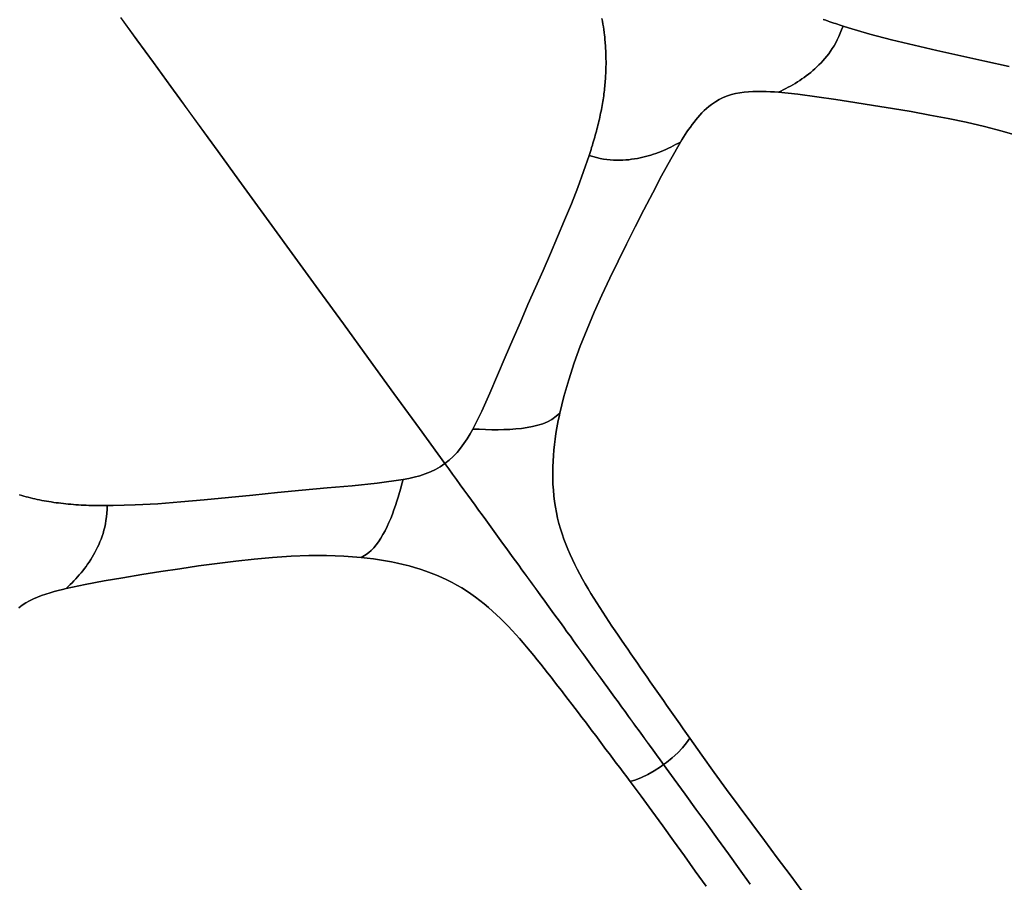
# Model space of a CAD drawing. Header units: centimetres. Extents: x -49.6 to 49.6, y -49.6 to 49.6.
# Tile 28 of 61: x -23.5 to -11.7, y 20.3 to 30.6. Entities that reach past the tile are written whole.
import ezdxf

# ---------------------------------------------------------------- set-up
doc = ezdxf.new("R2010")
doc.units = ezdxf.units.CM
doc.layers.get('0').update_dxf_attribs({"true_color": 0x5890e1})

msp = doc.modelspace()

# ---------------------------------------------------------------- linework, layer by layer
at = {"color": 16, "true_color": 0x870606}
for points in [[(-23.451, 24.935, 0), (-23.426, 24.928, 0), (-23.4, 24.921, 0), (-23.374, 24.914, 0), (-23.348, 24.907, 0), (-23.322, 24.9, 0), (-23.295, 24.894, 0), (-23.268, 24.888, 0), (-23.241, 24.882, 0), (-23.213, 24.876, 0), (-23.186, 24.87, 0), (-23.158, 24.865, 0), (-23.13, 24.86, 0), (-23.102, 24.855, 0), (-23.074, 24.851, 0), (-23.045, 24.846, 0), (-23.017, 24.842, 0), (-22.988, 24.839, 0), (-22.959, 24.835, 0), (-22.93, 24.832, 0), (-22.9, 24.828, 0), (-22.871, 24.825, 0), (-22.841, 24.823, 0), (-22.811, 24.82, 0), (-22.78, 24.818, 0), (-22.75, 24.816, 0), (-22.719, 24.814, 0), (-22.688, 24.813, 0), (-22.657, 24.811, 0), (-22.626, 24.81, 0), (-22.595, 24.809, 0), (-22.548, 24.808, 0), (-22.502, 24.807, 0), (-22.455, 24.807, 0), (-22.408, 24.807, 0), (-22.339, 24.808, 0), (-22.076, 24.815, 0), (-21.807, 24.83, 0), (-21.532, 24.851, 0), (-21.255, 24.875, 0), (-20.965, 24.903, 0), (-20.673, 24.933, 0), (-20.38, 24.962, 0), (-20.085, 24.991, 0), (-19.79, 25.018, 0), (-19.492, 25.044, 0), (-19.192, 25.074, 0), (-18.883, 25.117, 0), (-18.818, 25.13, 0), (-18.752, 25.146, 0), (-18.685, 25.164, 0), (-18.62, 25.186, 0), (-18.559, 25.21, 0), (-18.5, 25.238, 0), (-18.443, 25.271, 0), (-18.387, 25.308, 0), (-18.691, 25.726, 0), (-18.994, 26.142, 0), (-19.297, 26.56, 0), (-19.596, 26.972, 0), (-19.888, 27.374, 0), (-20.173, 27.765, 0), (-20.447, 28.143, 0), (-20.712, 28.507, 0), (-20.839, 28.683, 0), (-20.965, 28.855, 0), (-21.086, 29.023, 0), (-21.205, 29.186, 0), (-21.433, 29.5, 0), (-21.543, 29.651, 0), (-21.65, 29.798, 0), (-21.856, 30.083, 0), (-22.055, 30.356, 0), (-22.247, 30.621, 0)], [(-22.248, 30.621, 0), (-22.055, 30.356, 0), (-21.857, 30.083, 0), (-21.65, 29.798, 0), (-21.543, 29.651, 0), (-21.434, 29.5, 0), (-21.205, 29.186, 0), (-21.087, 29.023, 0), (-20.965, 28.855, 0), (-20.84, 28.683, 0), (-20.712, 28.507, 0), (-20.447, 28.143, 0), (-20.173, 27.765, 0), (-19.889, 27.374, 0), (-19.596, 26.972, 0), (-19.297, 26.56, 0), (-18.994, 26.142, 0), (-18.691, 25.726, 0), (-18.388, 25.308, 0), (-18.335, 25.349, 0), (-18.287, 25.394, 0), (-18.242, 25.441, 0), (-18.201, 25.491, 0), (-18.16, 25.546, 0), (-18.122, 25.603, 0), (-18.087, 25.661, 0), (-18.054, 25.719, 0), (-17.948, 25.932, 0), (-17.853, 26.145, 0), (-17.761, 26.36, 0), (-17.67, 26.574, 0), (-17.579, 26.785, 0), (-17.488, 26.994, 0), (-17.398, 27.201, 0), (-17.307, 27.406, 0), (-17.218, 27.609, 0), (-17.13, 27.811, 0), (-17.044, 28.01, 0), (-16.961, 28.208, 0), (-16.881, 28.403, 0), (-16.805, 28.597, 0), (-16.735, 28.787, 0), (-16.67, 28.976, 0), (-16.662, 29, 0), (-16.654, 29.024, 0), (-16.646, 29.049, 0), (-16.639, 29.073, 0), (-16.631, 29.098, 0), (-16.624, 29.122, 0), (-16.617, 29.146, 0), (-16.609, 29.17, 0), (-16.603, 29.194, 0), (-16.596, 29.219, 0), (-16.589, 29.243, 0), (-16.583, 29.267, 0), (-16.576, 29.291, 0), (-16.57, 29.315, 0), (-16.564, 29.339, 0), (-16.558, 29.362, 0), (-16.553, 29.386, 0), (-16.547, 29.41, 0), (-16.542, 29.433, 0), (-16.537, 29.456, 0), (-16.532, 29.48, 0), (-16.527, 29.503, 0), (-16.523, 29.526, 0), (-16.518, 29.549, 0), (-16.514, 29.572, 0), (-16.51, 29.595, 0), (-16.506, 29.618, 0), (-16.503, 29.641, 0), (-16.499, 29.664, 0), (-16.496, 29.687, 0), (-16.493, 29.71, 0), (-16.49, 29.732, 0), (-16.488, 29.755, 0), (-16.485, 29.777, 0), (-16.483, 29.799, 0), (-16.481, 29.821, 0), (-16.479, 29.843, 0), (-16.477, 29.865, 0), (-16.475, 29.887, 0), (-16.474, 29.909, 0), (-16.473, 29.931, 0), (-16.471, 29.952, 0), (-16.47, 29.974, 0), (-16.47, 29.996, 0), (-16.469, 30.017, 0), (-16.469, 30.038, 0), (-16.468, 30.06, 0), (-16.468, 30.081, 0), (-16.468, 30.102, 0), (-16.469, 30.123, 0), (-16.469, 30.144, 0), (-16.469, 30.165, 0), (-16.47, 30.186, 0), (-16.471, 30.206, 0), (-16.472, 30.227, 0), (-16.473, 30.248, 0), (-16.474, 30.268, 0), (-16.476, 30.289, 0), (-16.477, 30.309, 0), (-16.479, 30.329, 0), (-16.481, 30.35, 0), (-16.482, 30.37, 0), (-16.484, 30.39, 0), (-16.487, 30.41, 0), (-16.491, 30.443, 0), (-16.495, 30.476, 0), (-16.5, 30.509, 0), (-16.505, 30.542, 0), (-16.51, 30.575, 0), (-16.516, 30.607, 0)], [(-16.516, 30.607, 0), (-16.51, 30.575, 0), (-16.505, 30.542, 0), (-16.5, 30.509, 0), (-16.495, 30.476, 0), (-16.491, 30.443, 0), (-16.487, 30.41, 0), (-16.484, 30.39, 0), (-16.482, 30.37, 0), (-16.481, 30.35, 0), (-16.479, 30.329, 0), (-16.477, 30.309, 0), (-16.476, 30.289, 0), (-16.474, 30.268, 0), (-16.473, 30.248, 0), (-16.472, 30.227, 0), (-16.471, 30.206, 0), (-16.47, 30.186, 0), (-16.469, 30.165, 0), (-16.469, 30.144, 0), (-16.469, 30.123, 0), (-16.468, 30.102, 0), (-16.468, 30.081, 0), (-16.468, 30.06, 0), (-16.469, 30.038, 0), (-16.469, 30.017, 0), (-16.47, 29.996, 0), (-16.47, 29.974, 0), (-16.471, 29.952, 0), (-16.473, 29.931, 0), (-16.474, 29.909, 0), (-16.475, 29.887, 0), (-16.477, 29.865, 0), (-16.479, 29.843, 0), (-16.481, 29.821, 0), (-16.483, 29.799, 0), (-16.485, 29.777, 0), (-16.488, 29.755, 0), (-16.49, 29.732, 0), (-16.493, 29.71, 0), (-16.496, 29.687, 0), (-16.499, 29.664, 0), (-16.503, 29.641, 0), (-16.506, 29.618, 0), (-16.51, 29.595, 0), (-16.514, 29.572, 0), (-16.518, 29.549, 0), (-16.523, 29.526, 0), (-16.527, 29.503, 0), (-16.532, 29.48, 0), (-16.537, 29.456, 0), (-16.542, 29.433, 0), (-16.547, 29.41, 0), (-16.553, 29.386, 0), (-16.558, 29.362, 0), (-16.564, 29.339, 0), (-16.57, 29.315, 0), (-16.576, 29.291, 0), (-16.583, 29.267, 0), (-16.589, 29.243, 0), (-16.596, 29.219, 0), (-16.603, 29.194, 0), (-16.609, 29.17, 0), (-16.617, 29.146, 0), (-16.624, 29.122, 0), (-16.631, 29.098, 0), (-16.639, 29.073, 0), (-16.646, 29.049, 0), (-16.654, 29.024, 0), (-16.662, 29, 0), (-16.67, 28.976, 0), (-16.626, 28.964, 0), (-16.582, 28.953, 0), (-16.539, 28.943, 0), (-16.498, 28.935, 0), (-16.457, 28.929, 0), (-16.417, 28.925, 0), (-16.379, 28.922, 0), (-16.341, 28.921, 0), (-16.304, 28.921, 0), (-16.268, 28.922, 0), (-16.232, 28.924, 0), (-16.197, 28.927, 0), (-16.163, 28.932, 0), (-16.129, 28.936, 0), (-16.095, 28.942, 0), (-16.062, 28.949, 0), (-16.03, 28.956, 0), (-15.998, 28.964, 0), (-15.966, 28.972, 0), (-15.935, 28.982, 0), (-15.904, 28.991, 0), (-15.873, 29.002, 0), (-15.843, 29.013, 0), (-15.813, 29.025, 0), (-15.783, 29.037, 0), (-15.754, 29.05, 0), (-15.725, 29.063, 0), (-15.697, 29.077, 0), (-15.668, 29.091, 0), (-15.64, 29.106, 0), (-15.611, 29.12, 0), (-15.583, 29.134, 0), (-15.564, 29.165, 0), (-15.545, 29.195, 0), (-15.525, 29.226, 0), (-15.505, 29.257, 0), (-15.485, 29.287, 0), (-15.464, 29.316, 0), (-15.443, 29.346, 0), (-15.42, 29.375, 0), (-15.398, 29.403, 0), (-15.375, 29.431, 0), (-15.351, 29.458, 0), (-15.326, 29.485, 0), (-15.3, 29.511, 0), (-15.272, 29.537, 0), (-15.243, 29.562, 0), (-15.212, 29.586, 0), (-15.166, 29.617, 0), (-15.119, 29.644, 0), (-15.072, 29.667, 0), (-15.023, 29.687, 0), (-14.974, 29.702, 0), (-14.925, 29.715, 0), (-14.875, 29.725, 0), (-14.823, 29.732, 0), (-14.772, 29.737, 0), (-14.719, 29.74, 0), (-14.667, 29.741, 0), (-14.614, 29.741, 0), (-14.562, 29.74, 0), (-14.511, 29.737, 0), (-14.461, 29.734, 0), (-14.413, 29.73, 0), (-14.385, 29.745, 0), (-14.357, 29.76, 0), (-14.328, 29.774, 0), (-14.3, 29.789, 0), (-14.272, 29.804, 0), (-14.244, 29.82, 0), (-14.216, 29.836, 0), (-14.189, 29.853, 0), (-14.162, 29.87, 0), (-14.135, 29.888, 0), (-14.109, 29.906, 0), (-14.083, 29.926, 0), (-14.057, 29.946, 0), (-14.031, 29.966, 0), (-14.006, 29.988, 0), (-13.981, 30.01, 0), (-13.956, 30.033, 0), (-13.932, 30.056, 0), (-13.908, 30.081, 0), (-13.885, 30.106, 0), (-13.861, 30.133, 0), (-13.839, 30.16, 0), (-13.816, 30.189, 0), (-13.795, 30.219, 0), (-13.774, 30.25, 0), (-13.753, 30.283, 0), (-13.733, 30.318, 0), (-13.714, 30.354, 0), (-13.696, 30.393, 0), (-13.679, 30.433, 0), (-13.662, 30.475, 0), (-13.646, 30.517, 0), (-13.668, 30.524, 0), (-13.69, 30.532, 0), (-13.713, 30.539, 0), (-13.735, 30.547, 0), (-13.757, 30.554, 0), (-13.779, 30.562, 0), (-13.801, 30.569, 0), (-13.823, 30.577, 0), (-13.852, 30.588, 0), (-13.881, 30.598, 0)], [(-11.669, 30.038, 0), (-11.957, 30.101, 0), (-12.244, 30.163, 0), (-12.528, 30.226, 0), (-12.799, 30.289, 0), (-13.067, 30.354, 0), (-13.327, 30.422, 0), (-13.58, 30.496, 0), (-13.646, 30.517, 0), (-13.662, 30.475, 0), (-13.679, 30.433, 0), (-13.696, 30.393, 0), (-13.714, 30.354, 0), (-13.733, 30.318, 0), (-13.753, 30.283, 0), (-13.774, 30.25, 0), (-13.795, 30.219, 0), (-13.816, 30.189, 0), (-13.839, 30.16, 0), (-13.861, 30.133, 0), (-13.885, 30.106, 0), (-13.908, 30.081, 0), (-13.932, 30.056, 0), (-13.956, 30.033, 0), (-13.981, 30.01, 0), (-14.006, 29.988, 0), (-14.031, 29.966, 0), (-14.057, 29.946, 0), (-14.083, 29.926, 0), (-14.109, 29.906, 0), (-14.135, 29.888, 0), (-14.162, 29.87, 0), (-14.189, 29.853, 0), (-14.216, 29.836, 0), (-14.244, 29.82, 0), (-14.272, 29.804, 0), (-14.3, 29.789, 0), (-14.328, 29.774, 0), (-14.357, 29.76, 0), (-14.385, 29.745, 0), (-14.413, 29.73, 0), (-14.185, 29.706, 0), (-13.959, 29.676, 0), (-13.733, 29.643, 0), (-13.506, 29.608, 0), (-13.282, 29.573, 0), (-13.057, 29.537, 0), (-12.834, 29.499, 0), (-12.611, 29.459, 0), (-12.394, 29.417, 0), (-12.178, 29.372, 0), (-11.963, 29.322, 0), (-11.75, 29.268, 0), (-11.546, 29.209, 0)], [(-13.881, 30.598, 0), (-13.852, 30.588, 0), (-13.823, 30.577, 0), (-13.801, 30.569, 0), (-13.779, 30.562, 0), (-13.757, 30.554, 0), (-13.735, 30.547, 0), (-13.713, 30.539, 0), (-13.69, 30.532, 0), (-13.668, 30.524, 0), (-13.646, 30.517, 0), (-13.58, 30.496, 0), (-13.327, 30.422, 0), (-13.067, 30.354, 0), (-12.799, 30.289, 0), (-12.528, 30.226, 0), (-12.244, 30.163, 0), (-11.957, 30.101, 0), (-11.669, 30.038, 0)], [(-11.546, 29.209, 0), (-11.75, 29.268, 0), (-11.963, 29.322, 0), (-12.178, 29.372, 0), (-12.394, 29.417, 0), (-12.611, 29.459, 0), (-12.834, 29.499, 0), (-13.057, 29.537, 0), (-13.282, 29.573, 0), (-13.506, 29.608, 0), (-13.733, 29.643, 0), (-13.959, 29.676, 0), (-14.185, 29.706, 0), (-14.413, 29.73, 0), (-14.461, 29.734, 0), (-14.511, 29.737, 0), (-14.562, 29.74, 0), (-14.614, 29.741, 0), (-14.667, 29.741, 0), (-14.719, 29.74, 0), (-14.772, 29.737, 0), (-14.823, 29.732, 0), (-14.875, 29.725, 0), (-14.925, 29.715, 0), (-14.974, 29.702, 0), (-15.023, 29.687, 0), (-15.072, 29.667, 0), (-15.119, 29.644, 0), (-15.166, 29.617, 0), (-15.212, 29.586, 0), (-15.243, 29.562, 0), (-15.272, 29.537, 0), (-15.3, 29.511, 0), (-15.326, 29.485, 0), (-15.351, 29.458, 0), (-15.375, 29.431, 0), (-15.398, 29.403, 0), (-15.42, 29.375, 0), (-15.443, 29.346, 0), (-15.464, 29.316, 0), (-15.485, 29.287, 0), (-15.505, 29.257, 0), (-15.525, 29.226, 0), (-15.545, 29.195, 0), (-15.564, 29.165, 0), (-15.583, 29.134, 0), (-15.698, 28.935, 0), (-15.806, 28.734, 0), (-15.912, 28.532, 0), (-16.017, 28.329, 0), (-16.12, 28.126, 0), (-16.223, 27.923, 0), (-16.324, 27.72, 0), (-16.422, 27.517, 0), (-16.517, 27.315, 0), (-16.608, 27.112, 0), (-16.693, 26.91, 0), (-16.774, 26.708, 0), (-16.847, 26.508, 0), (-16.912, 26.307, 0), (-16.97, 26.108, 0), (-17.018, 25.91, 0), (-17.027, 25.865, 0), (-17.036, 25.821, 0), (-17.045, 25.777, 0), (-17.053, 25.733, 0), (-17.064, 25.666, 0), (-17.073, 25.6, 0), (-17.082, 25.534, 0), (-17.089, 25.469, 0), (-17.094, 25.403, 0), (-17.098, 25.338, 0), (-17.101, 25.268, 0), (-17.103, 25.199, 0), (-17.102, 25.13, 0), (-17.1, 25.061, 0), (-17.095, 24.993, 0), (-17.089, 24.925, 0), (-17.081, 24.858, 0), (-17.07, 24.79, 0), (-17.058, 24.725, 0), (-17.044, 24.66, 0), (-17.028, 24.596, 0), (-17.01, 24.533, 0), (-16.99, 24.471, 0), (-16.969, 24.409, 0), (-16.946, 24.348, 0), (-16.922, 24.287, 0), (-16.896, 24.227, 0), (-16.869, 24.167, 0), (-16.84, 24.108, 0), (-16.811, 24.049, 0), (-16.78, 23.991, 0), (-16.749, 23.933, 0), (-16.716, 23.876, 0), (-16.682, 23.818, 0), (-16.649, 23.762, 0), (-16.614, 23.706, 0), (-16.579, 23.65, 0), (-16.543, 23.595, 0), (-16.507, 23.539, 0), (-16.471, 23.484, 0), (-16.434, 23.428, 0), (-16.397, 23.373, 0), (-16.36, 23.318, 0), (-16.323, 23.263, 0), (-16.285, 23.207, 0), (-16.247, 23.152, 0), (-16.209, 23.097, 0), (-16.172, 23.042, 0), (-16.133, 22.986, 0), (-16.095, 22.93, 0), (-16.057, 22.875, 0), (-16.018, 22.82, 0), (-15.98, 22.764, 0), (-15.941, 22.709, 0), (-15.902, 22.653, 0), (-15.863, 22.598, 0), (-15.824, 22.542, 0), (-15.785, 22.486, 0), (-15.746, 22.43, 0), (-15.707, 22.374, 0), (-15.668, 22.319, 0), (-15.628, 22.263, 0), (-15.589, 22.207, 0), (-15.549, 22.151, 0), (-15.51, 22.094, 0), (-15.47, 22.038, 0), (-15.326, 21.835, 0), (-15.18, 21.631, 0), (-15.032, 21.428, 0), (-14.883, 21.225, 0), (-14.733, 21.022, 0), (-14.582, 20.818, 0), (-14.43, 20.614, 0), (-14.277, 20.41, 0), (-14.123, 20.206, 0)], [(-23.462, 23.591, 0), (-23.42, 23.621, 0), (-23.377, 23.649, 0), (-23.332, 23.674, 0), (-23.285, 23.696, 0), (-23.238, 23.717, 0), (-23.189, 23.736, 0), (-23.139, 23.754, 0), (-23.089, 23.77, 0), (-23.039, 23.785, 0), (-22.99, 23.798, 0), (-22.941, 23.81, 0), (-22.895, 23.822, 0), (-22.872, 23.844, 0), (-22.85, 23.867, 0), (-22.827, 23.889, 0), (-22.805, 23.912, 0), (-22.783, 23.935, 0), (-22.761, 23.959, 0), (-22.74, 23.983, 0), (-22.719, 24.007, 0), (-22.699, 24.032, 0), (-22.679, 24.057, 0), (-22.66, 24.083, 0), (-22.641, 24.109, 0), (-22.622, 24.136, 0), (-22.604, 24.164, 0), (-22.587, 24.192, 0), (-22.57, 24.221, 0), (-22.554, 24.25, 0), (-22.538, 24.28, 0), (-22.523, 24.311, 0), (-22.508, 24.342, 0), (-22.494, 24.375, 0), (-22.481, 24.408, 0), (-22.469, 24.442, 0), (-22.458, 24.477, 0), (-22.447, 24.514, 0), (-22.438, 24.551, 0), (-22.43, 24.59, 0), (-22.423, 24.631, 0), (-22.417, 24.673, 0), (-22.413, 24.717, 0), (-22.41, 24.762, 0), (-22.408, 24.807, 0), (-22.455, 24.807, 0), (-22.502, 24.807, 0), (-22.548, 24.808, 0), (-22.595, 24.809, 0), (-22.626, 24.81, 0), (-22.657, 24.811, 0), (-22.688, 24.813, 0), (-22.719, 24.814, 0), (-22.75, 24.816, 0), (-22.78, 24.818, 0), (-22.811, 24.82, 0), (-22.841, 24.823, 0), (-22.871, 24.825, 0), (-22.9, 24.828, 0), (-22.93, 24.832, 0), (-22.959, 24.835, 0), (-22.988, 24.839, 0), (-23.017, 24.842, 0), (-23.045, 24.846, 0), (-23.074, 24.851, 0), (-23.102, 24.855, 0), (-23.13, 24.86, 0), (-23.158, 24.865, 0), (-23.186, 24.87, 0), (-23.213, 24.876, 0), (-23.241, 24.882, 0), (-23.268, 24.888, 0), (-23.295, 24.894, 0), (-23.322, 24.9, 0), (-23.348, 24.907, 0), (-23.374, 24.914, 0), (-23.4, 24.921, 0), (-23.426, 24.928, 0), (-23.451, 24.935, 0)], [(-15.276, 20.275, 0), (-15.405, 20.455, 0), (-15.534, 20.636, 0), (-15.663, 20.815, 0), (-15.792, 20.994, 0), (-15.921, 21.171, 0), (-16.051, 21.347, 0), (-16.181, 21.522, 0), (-16.222, 21.577, 0), (-16.263, 21.632, 0), (-16.304, 21.687, 0), (-16.346, 21.742, 0), (-16.387, 21.796, 0), (-16.428, 21.851, 0), (-16.469, 21.905, 0), (-16.509, 21.96, 0), (-16.55, 22.014, 0), (-16.591, 22.069, 0), (-16.632, 22.123, 0), (-16.673, 22.177, 0), (-16.714, 22.231, 0), (-16.755, 22.284, 0), (-16.795, 22.338, 0), (-16.836, 22.391, 0), (-16.877, 22.445, 0), (-16.918, 22.498, 0), (-16.959, 22.551, 0), (-17, 22.604, 0), (-17.041, 22.657, 0), (-17.081, 22.71, 0), (-17.122, 22.763, 0), (-17.163, 22.815, 0), (-17.205, 22.868, 0), (-17.246, 22.92, 0), (-17.287, 22.972, 0), (-17.329, 23.023, 0), (-17.371, 23.074, 0), (-17.413, 23.125, 0), (-17.456, 23.175, 0), (-17.499, 23.224, 0), (-17.542, 23.274, 0), (-17.587, 23.322, 0), (-17.632, 23.37, 0), (-17.677, 23.416, 0), (-17.724, 23.463, 0), (-17.771, 23.508, 0), (-17.819, 23.552, 0), (-17.868, 23.595, 0), (-17.919, 23.638, 0), (-17.97, 23.679, 0), (-18.023, 23.718, 0), (-18.076, 23.756, 0), (-18.131, 23.793, 0), (-18.187, 23.828, 0), (-18.244, 23.862, 0), (-18.302, 23.893, 0), (-18.362, 23.924, 0), (-18.424, 23.952, 0), (-18.486, 23.979, 0), (-18.549, 24.005, 0), (-18.614, 24.028, 0), (-18.68, 24.05, 0), (-18.747, 24.071, 0), (-18.814, 24.09, 0), (-18.883, 24.107, 0), (-18.953, 24.123, 0), (-19.023, 24.138, 0), (-19.094, 24.151, 0), (-19.166, 24.163, 0), (-19.238, 24.173, 0), (-19.311, 24.182, 0), (-19.384, 24.19, 0), (-19.589, 24.206, 0), (-19.795, 24.213, 0), (-20.007, 24.212, 0), (-20.219, 24.204, 0), (-20.439, 24.191, 0), (-20.658, 24.171, 0), (-20.878, 24.147, 0), (-21.097, 24.12, 0), (-21.321, 24.089, 0), (-21.545, 24.056, 0), (-21.77, 24.021, 0), (-21.995, 23.986, 0), (-22.221, 23.949, 0), (-22.446, 23.91, 0), (-22.67, 23.869, 0), (-22.895, 23.822, 0), (-22.941, 23.81, 0), (-22.99, 23.798, 0), (-23.039, 23.785, 0), (-23.089, 23.77, 0), (-23.139, 23.754, 0), (-23.189, 23.736, 0), (-23.238, 23.717, 0), (-23.285, 23.696, 0), (-23.332, 23.674, 0), (-23.377, 23.649, 0), (-23.42, 23.621, 0), (-23.462, 23.591, 0)], [(-14.123, 20.206, 0), (-14.277, 20.41, 0), (-14.43, 20.614, 0), (-14.582, 20.818, 0), (-14.733, 21.022, 0), (-14.883, 21.225, 0), (-15.032, 21.428, 0), (-15.18, 21.631, 0), (-15.326, 21.835, 0), (-15.47, 22.038, 0), (-15.51, 21.981, 0), (-15.558, 21.923, 0), (-15.614, 21.863, 0), (-15.679, 21.805, 0), (-15.748, 21.749, 0), (-15.783, 21.723, 0), (-15.656, 21.548, 0), (-15.527, 21.371, 0), (-15.399, 21.194, 0), (-15.269, 21.016, 0), (-15.14, 20.838, 0), (-15.011, 20.66, 0), (-14.881, 20.481, 0), (-14.75, 20.301, 0)], [(-14.75, 20.301, 0), (-14.881, 20.481, 0), (-15.011, 20.66, 0), (-15.14, 20.838, 0), (-15.269, 21.016, 0), (-15.398, 21.194, 0), (-15.527, 21.371, 0), (-15.656, 21.548, 0), (-15.783, 21.723, 0), (-15.82, 21.696, 0), (-15.895, 21.648, 0), (-15.97, 21.605, 0), (-16.044, 21.569, 0), (-16.114, 21.542, 0), (-16.181, 21.522, 0), (-16.051, 21.347, 0), (-15.921, 21.171, 0), (-15.792, 20.994, 0), (-15.663, 20.815, 0), (-15.534, 20.636, 0), (-15.405, 20.455, 0), (-15.276, 20.275, 0)]]:
    msp.add_polyline3d(points, dxfattribs=at)
for points in [[(-17.948, 25.932, 0), (-18.054, 25.719, 0), (-17.979, 25.717, 0), (-17.903, 25.713, 0), (-17.828, 25.711, 0), (-17.754, 25.711, 0), (-17.683, 25.712, 0), (-17.612, 25.715, 0), (-17.543, 25.72, 0), (-17.473, 25.727, 0), (-17.407, 25.737, 0), (-17.343, 25.749, 0), (-17.28, 25.764, 0), (-17.221, 25.783, 0), (-17.163, 25.806, 0), (-17.112, 25.834, 0), (-17.062, 25.871, 0), (-17.018, 25.91, 0), (-16.97, 26.108, 0), (-16.912, 26.307, 0), (-16.847, 26.508, 0), (-16.774, 26.708, 0), (-16.693, 26.91, 0), (-16.608, 27.112, 0), (-16.517, 27.315, 0), (-16.422, 27.517, 0), (-16.324, 27.72, 0), (-16.223, 27.923, 0), (-16.12, 28.126, 0), (-16.017, 28.329, 0), (-15.912, 28.532, 0), (-15.806, 28.734, 0), (-15.698, 28.935, 0), (-15.583, 29.134, 0), (-15.611, 29.12, 0), (-15.64, 29.106, 0), (-15.668, 29.091, 0), (-15.697, 29.077, 0), (-15.725, 29.063, 0), (-15.754, 29.05, 0), (-15.783, 29.037, 0), (-15.813, 29.025, 0), (-15.843, 29.013, 0), (-15.873, 29.002, 0), (-15.904, 28.991, 0), (-15.935, 28.982, 0), (-15.966, 28.972, 0), (-15.998, 28.964, 0), (-16.03, 28.956, 0), (-16.062, 28.949, 0), (-16.095, 28.942, 0), (-16.129, 28.936, 0), (-16.163, 28.932, 0), (-16.197, 28.927, 0), (-16.232, 28.924, 0), (-16.268, 28.922, 0), (-16.304, 28.921, 0), (-16.341, 28.921, 0), (-16.379, 28.922, 0), (-16.417, 28.925, 0), (-16.457, 28.929, 0), (-16.498, 28.935, 0), (-16.539, 28.943, 0), (-16.582, 28.953, 0), (-16.626, 28.964, 0), (-16.67, 28.976, 0), (-16.735, 28.787, 0), (-16.805, 28.597, 0), (-16.881, 28.403, 0), (-16.961, 28.208, 0), (-17.044, 28.01, 0), (-17.13, 27.811, 0), (-17.218, 27.609, 0), (-17.307, 27.406, 0), (-17.398, 27.201, 0), (-17.488, 26.994, 0), (-17.579, 26.785, 0), (-17.67, 26.574, 0), (-17.761, 26.36, 0), (-17.853, 26.145, 0)], [(-17.28, 25.764, 0), (-17.343, 25.749, 0), (-17.407, 25.737, 0), (-17.473, 25.727, 0), (-17.543, 25.72, 0), (-17.612, 25.715, 0), (-17.683, 25.712, 0), (-17.754, 25.711, 0), (-17.828, 25.711, 0), (-17.903, 25.713, 0), (-17.979, 25.717, 0), (-18.054, 25.719, 0), (-18.087, 25.661, 0), (-18.122, 25.603, 0), (-18.16, 25.546, 0), (-18.201, 25.491, 0), (-18.242, 25.441, 0), (-18.287, 25.394, 0), (-18.335, 25.349, 0), (-18.388, 25.308, 0), (-18.341, 25.244, 0), (-18.296, 25.181, 0), (-18.25, 25.118, 0), (-18.205, 25.056, 0), (-18.16, 24.995, 0), (-18.115, 24.933, 0), (-18.071, 24.873, 0), (-18.028, 24.813, 0), (-17.985, 24.754, 0), (-17.943, 24.696, 0), (-17.901, 24.639, 0), (-17.86, 24.582, 0), (-17.819, 24.526, 0), (-17.779, 24.47, 0), (-17.739, 24.416, 0), (-17.7, 24.361, 0), (-17.661, 24.308, 0), (-17.622, 24.255, 0), (-17.584, 24.202, 0), (-17.546, 24.149, 0), (-17.508, 24.097, 0), (-17.47, 24.044, 0), (-17.432, 23.992, 0), (-17.394, 23.94, 0), (-17.355, 23.887, 0), (-17.318, 23.835, 0), (-17.28, 23.784, 0), (-17.243, 23.732, 0), (-17.205, 23.681, 0), (-17.167, 23.628, 0), (-17.129, 23.575, 0), (-17.089, 23.52, 0), (-17.05, 23.467, 0), (-17.011, 23.414, 0), (-16.972, 23.36, 0), (-16.933, 23.306, 0), (-16.893, 23.251, 0), (-16.854, 23.197, 0), (-16.814, 23.142, 0), (-16.774, 23.086, 0), (-16.734, 23.031, 0), (-16.693, 22.976, 0), (-16.653, 22.92, 0), (-16.612, 22.864, 0), (-16.572, 22.808, 0), (-16.531, 22.752, 0), (-16.49, 22.696, 0), (-16.448, 22.639, 0), (-16.407, 22.582, 0), (-16.366, 22.526, 0), (-16.325, 22.469, 0), (-16.283, 22.412, 0), (-16.242, 22.354, 0), (-16.2, 22.297, 0), (-16.159, 22.24, 0), (-16.117, 22.182, 0), (-16.075, 22.125, 0), (-16.033, 22.068, 0), (-15.992, 22.01, 0), (-15.95, 21.953, 0), (-15.908, 21.895, 0), (-15.867, 21.838, 0), (-15.825, 21.781, 0), (-15.783, 21.723, 0), (-15.748, 21.749, 0), (-15.679, 21.805, 0), (-15.614, 21.863, 0), (-15.558, 21.923, 0), (-15.51, 21.981, 0), (-15.47, 22.038, 0), (-15.51, 22.094, 0), (-15.549, 22.151, 0), (-15.589, 22.207, 0), (-15.628, 22.263, 0), (-15.668, 22.319, 0), (-15.707, 22.374, 0), (-15.746, 22.43, 0), (-15.785, 22.486, 0), (-15.824, 22.542, 0), (-15.863, 22.598, 0), (-15.902, 22.653, 0), (-15.941, 22.709, 0), (-15.98, 22.764, 0), (-16.018, 22.82, 0), (-16.057, 22.875, 0), (-16.095, 22.93, 0), (-16.133, 22.986, 0), (-16.172, 23.042, 0), (-16.209, 23.097, 0), (-16.247, 23.152, 0), (-16.285, 23.207, 0), (-16.323, 23.263, 0), (-16.36, 23.318, 0), (-16.397, 23.373, 0), (-16.434, 23.428, 0), (-16.471, 23.484, 0), (-16.507, 23.539, 0), (-16.543, 23.595, 0), (-16.579, 23.65, 0), (-16.614, 23.706, 0), (-16.649, 23.762, 0), (-16.682, 23.818, 0), (-16.716, 23.876, 0), (-16.749, 23.933, 0), (-16.78, 23.991, 0), (-16.811, 24.049, 0), (-16.84, 24.108, 0), (-16.869, 24.167, 0), (-16.896, 24.227, 0), (-16.922, 24.287, 0), (-16.946, 24.348, 0), (-16.969, 24.409, 0), (-16.99, 24.471, 0), (-17.01, 24.533, 0), (-17.028, 24.596, 0), (-17.044, 24.66, 0), (-17.058, 24.725, 0), (-17.07, 24.79, 0), (-17.081, 24.858, 0), (-17.089, 24.925, 0), (-17.095, 24.993, 0), (-17.1, 25.061, 0), (-17.102, 25.13, 0), (-17.103, 25.199, 0), (-17.101, 25.268, 0), (-17.098, 25.338, 0), (-17.094, 25.403, 0), (-17.089, 25.469, 0), (-17.082, 25.534, 0), (-17.073, 25.6, 0), (-17.064, 25.666, 0), (-17.053, 25.733, 0), (-17.045, 25.777, 0), (-17.036, 25.821, 0), (-17.027, 25.865, 0), (-17.018, 25.91, 0), (-17.062, 25.871, 0), (-17.112, 25.834, 0), (-17.163, 25.806, 0), (-17.221, 25.783, 0)], [(-18.443, 25.271, 0), (-18.5, 25.238, 0), (-18.559, 25.21, 0), (-18.62, 25.186, 0), (-18.685, 25.164, 0), (-18.752, 25.146, 0), (-18.818, 25.13, 0), (-18.883, 25.117, 0), (-18.898, 25.065, 0), (-18.913, 25.014, 0), (-18.927, 24.962, 0), (-18.943, 24.91, 0), (-18.958, 24.859, 0), (-18.975, 24.807, 0), (-18.993, 24.756, 0), (-19.012, 24.705, 0), (-19.032, 24.655, 0), (-19.053, 24.606, 0), (-19.075, 24.557, 0), (-19.099, 24.509, 0), (-19.124, 24.463, 0), (-19.15, 24.419, 0), (-19.177, 24.377, 0), (-19.205, 24.339, 0), (-19.234, 24.304, 0), (-19.264, 24.273, 0), (-19.294, 24.248, 0), (-19.324, 24.226, 0), (-19.384, 24.19, 0), (-19.311, 24.182, 0), (-19.238, 24.173, 0), (-19.166, 24.163, 0), (-19.094, 24.151, 0), (-19.023, 24.138, 0), (-18.953, 24.123, 0), (-18.883, 24.107, 0), (-18.814, 24.09, 0), (-18.747, 24.071, 0), (-18.68, 24.05, 0), (-18.614, 24.028, 0), (-18.549, 24.005, 0), (-18.486, 23.979, 0), (-18.424, 23.952, 0), (-18.362, 23.924, 0), (-18.302, 23.893, 0), (-18.244, 23.862, 0), (-18.187, 23.828, 0), (-18.131, 23.793, 0), (-18.076, 23.756, 0), (-18.023, 23.718, 0), (-17.97, 23.679, 0), (-17.919, 23.638, 0), (-17.868, 23.595, 0), (-17.819, 23.552, 0), (-17.771, 23.508, 0), (-17.724, 23.463, 0), (-17.677, 23.416, 0), (-17.632, 23.37, 0), (-17.587, 23.322, 0), (-17.542, 23.274, 0), (-17.499, 23.224, 0), (-17.456, 23.175, 0), (-17.413, 23.125, 0), (-17.371, 23.074, 0), (-17.329, 23.023, 0), (-17.287, 22.972, 0), (-17.246, 22.92, 0), (-17.205, 22.868, 0), (-17.163, 22.815, 0), (-17.122, 22.763, 0), (-17.081, 22.71, 0), (-17.041, 22.657, 0), (-17, 22.604, 0), (-16.959, 22.551, 0), (-16.918, 22.498, 0), (-16.877, 22.445, 0), (-16.836, 22.391, 0), (-16.795, 22.338, 0), (-16.755, 22.284, 0), (-16.714, 22.231, 0), (-16.673, 22.177, 0), (-16.632, 22.123, 0), (-16.591, 22.069, 0), (-16.55, 22.014, 0), (-16.509, 21.96, 0), (-16.469, 21.905, 0), (-16.428, 21.851, 0), (-16.387, 21.796, 0), (-16.346, 21.742, 0), (-16.304, 21.687, 0), (-16.263, 21.632, 0), (-16.222, 21.577, 0), (-16.181, 21.522, 0), (-16.114, 21.542, 0), (-16.044, 21.569, 0), (-15.97, 21.605, 0), (-15.895, 21.648, 0), (-15.82, 21.696, 0), (-15.783, 21.723, 0), (-15.825, 21.781, 0), (-15.866, 21.838, 0), (-15.908, 21.895, 0), (-15.95, 21.953, 0), (-15.991, 22.01, 0), (-16.033, 22.068, 0), (-16.075, 22.125, 0), (-16.117, 22.182, 0), (-16.158, 22.24, 0), (-16.2, 22.297, 0), (-16.242, 22.354, 0), (-16.283, 22.412, 0), (-16.325, 22.469, 0), (-16.366, 22.526, 0), (-16.407, 22.582, 0), (-16.448, 22.639, 0), (-16.49, 22.696, 0), (-16.531, 22.752, 0), (-16.571, 22.808, 0), (-16.612, 22.864, 0), (-16.653, 22.92, 0), (-16.693, 22.976, 0), (-16.733, 23.031, 0), (-16.773, 23.086, 0), (-16.814, 23.142, 0), (-16.854, 23.197, 0), (-16.893, 23.251, 0), (-16.933, 23.306, 0), (-16.972, 23.36, 0), (-17.011, 23.414, 0), (-17.05, 23.467, 0), (-17.089, 23.52, 0), (-17.128, 23.575, 0), (-17.167, 23.628, 0), (-17.205, 23.681, 0), (-17.243, 23.732, 0), (-17.28, 23.784, 0), (-17.317, 23.835, 0), (-17.355, 23.887, 0), (-17.393, 23.94, 0), (-17.431, 23.992, 0), (-17.469, 24.044, 0), (-17.507, 24.097, 0), (-17.546, 24.149, 0), (-17.584, 24.202, 0), (-17.622, 24.255, 0), (-17.661, 24.308, 0), (-17.7, 24.361, 0), (-17.739, 24.416, 0), (-17.779, 24.47, 0), (-17.819, 24.526, 0), (-17.86, 24.582, 0), (-17.901, 24.639, 0), (-17.943, 24.696, 0), (-17.985, 24.754, 0), (-18.027, 24.813, 0), (-18.071, 24.873, 0), (-18.115, 24.933, 0), (-18.16, 24.995, 0), (-18.204, 25.056, 0), (-18.25, 25.118, 0), (-18.295, 25.181, 0), (-18.341, 25.244, 0), (-18.387, 25.308, 0)], [(-18.898, 25.065, 0), (-18.883, 25.117, 0), (-19.192, 25.074, 0), (-19.492, 25.044, 0), (-19.79, 25.018, 0), (-20.085, 24.991, 0), (-20.38, 24.962, 0), (-20.673, 24.933, 0), (-20.965, 24.903, 0), (-21.255, 24.875, 0), (-21.532, 24.851, 0), (-21.807, 24.83, 0), (-22.076, 24.815, 0), (-22.339, 24.808, 0), (-22.408, 24.807, 0), (-22.41, 24.762, 0), (-22.413, 24.717, 0), (-22.417, 24.673, 0), (-22.423, 24.631, 0), (-22.43, 24.59, 0), (-22.438, 24.551, 0), (-22.447, 24.514, 0), (-22.458, 24.477, 0), (-22.469, 24.442, 0), (-22.481, 24.408, 0), (-22.494, 24.375, 0), (-22.508, 24.342, 0), (-22.523, 24.311, 0), (-22.538, 24.28, 0), (-22.554, 24.25, 0), (-22.57, 24.221, 0), (-22.587, 24.192, 0), (-22.604, 24.164, 0), (-22.622, 24.136, 0), (-22.641, 24.109, 0), (-22.66, 24.083, 0), (-22.679, 24.057, 0), (-22.699, 24.032, 0), (-22.719, 24.007, 0), (-22.74, 23.983, 0), (-22.761, 23.959, 0), (-22.783, 23.935, 0), (-22.805, 23.912, 0), (-22.827, 23.889, 0), (-22.85, 23.867, 0), (-22.872, 23.844, 0), (-22.895, 23.822, 0), (-22.67, 23.869, 0), (-22.446, 23.91, 0), (-22.221, 23.949, 0), (-21.995, 23.986, 0), (-21.77, 24.021, 0), (-21.545, 24.056, 0), (-21.321, 24.089, 0), (-21.097, 24.12, 0), (-20.878, 24.147, 0), (-20.658, 24.171, 0), (-20.439, 24.191, 0), (-20.219, 24.204, 0), (-20.007, 24.212, 0), (-19.795, 24.213, 0), (-19.589, 24.206, 0), (-19.384, 24.19, 0), (-19.324, 24.226, 0), (-19.294, 24.248, 0), (-19.264, 24.273, 0), (-19.234, 24.304, 0), (-19.205, 24.339, 0), (-19.177, 24.377, 0), (-19.15, 24.419, 0), (-19.124, 24.463, 0), (-19.099, 24.509, 0), (-19.075, 24.557, 0), (-19.053, 24.606, 0), (-19.032, 24.655, 0), (-19.012, 24.705, 0), (-18.993, 24.756, 0), (-18.975, 24.807, 0), (-18.958, 24.859, 0), (-18.943, 24.91, 0), (-18.927, 24.962, 0), (-18.913, 25.014, 0)]]:
    msp.add_polyline3d(points, close=True, dxfattribs=at)

doc.saveas('drawing.dxf')
